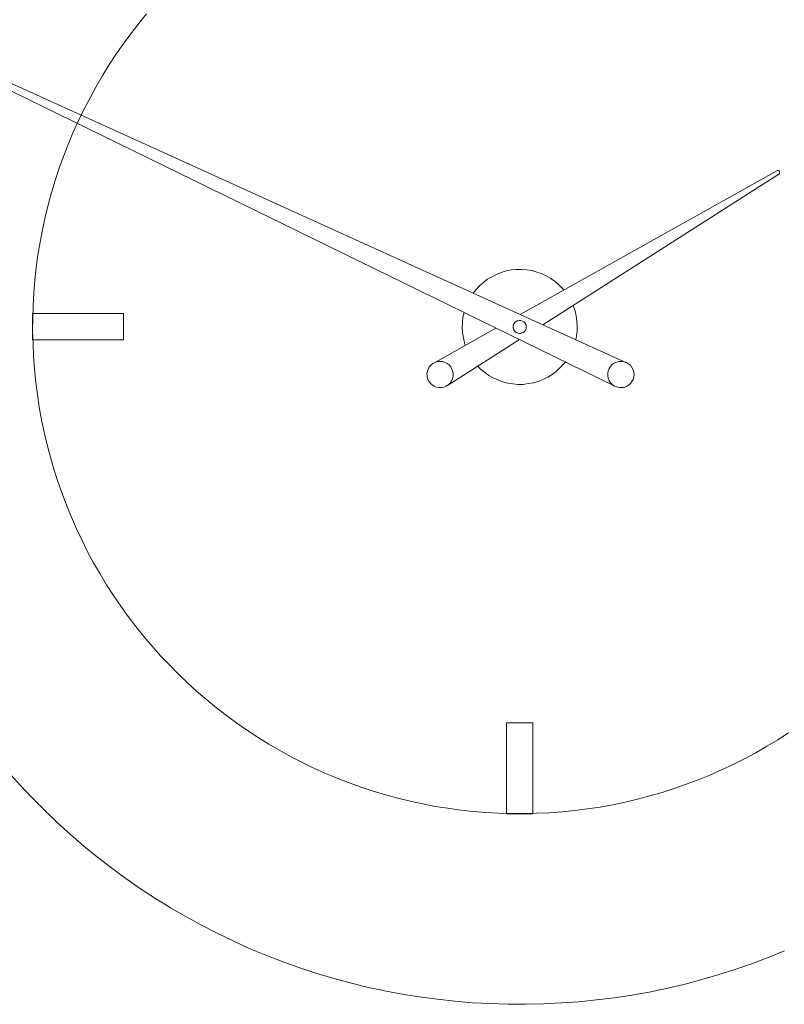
# Model space of a CAD drawing. Header units: inches. Extents: x 37 to 169, y -264 to -88.
# Tile 4 of 29: x 54 to 78, y -264 to -232. Entities that reach past the tile are written whole.
import ezdxf

# ---------------------------------------------------------------- set-up
doc = ezdxf.new("R2010")
doc.units = ezdxf.units.IN
doc.header["$MEASUREMENT"] = 0
doc.layers.add('Capa 1', color=7, linetype='Continuous')

msp = doc.modelspace()

# ---------------------------------------------------------------- linework, layer by layer
at = {"layer": 'Capa 1', "lineweight": 0}
for points in [[(57.675, -232.054), (57.414, -232.374), (57.169, -232.694), (56.923, -233.021), (56.692, -233.357), (56.469, -233.699), (56.253, -234.049), (56.045, -234.399), (55.851, -234.764), (55.666, -235.121), (55.444, -235.567), (55.315, -235.865), (55.159, -236.245), (55.01, -236.624), (54.876, -237.004), (54.742, -237.399), (54.63, -237.786), (54.519, -238.181), (54.422, -238.575), (54.333, -238.977), (54.258, -239.379), (54.191, -239.781), (54.139, -240.19), (54.095, -240.592), (54.057, -241.002), (54.035, -241.412), (54.028, -241.821), (54.02, -242.231), (54.035, -242.632), (54.05, -243.042), (54.079, -243.451), (54.124, -243.861), (54.176, -244.262), (54.236, -244.664), (54.31, -245.067), (54.392, -245.468), (54.489, -245.87), (54.593, -246.265), (54.705, -246.652), (54.831, -247.046), (54.966, -247.433), (55.107, -247.813), (55.263, -248.192), (55.427, -248.565), (55.606, -248.937), (55.784, -249.302), (55.977, -249.66), (56.186, -250.016), (56.394, -250.366), (56.618, -250.709), (56.849, -251.043), (57.087, -251.379), (57.333, -251.699), (57.586, -252.019), (57.853, -252.332), (58.121, -252.637), (58.405, -252.934), (58.695, -253.225), (58.985, -253.508), (59.29, -253.783), (59.603, -254.051), (59.915, -254.312), (60.235, -254.557), (60.571, -254.803), (60.906, -255.034), (61.248, -255.257), (61.591, -255.473), (61.948, -255.682), (62.305, -255.875), (62.67, -256.061), (63.034, -256.24), (63.406, -256.411), (63.786, -256.568), (64.166, -256.716), (64.553, -256.85), (64.94, -256.977), (65.335, -257.096), (65.729, -257.208), (66.124, -257.304), (66.526, -257.386), (66.92, -257.468), (67.33, -257.527), (67.732, -257.587), (68.142, -257.632), (68.543, -257.661), (68.952, -257.692), (69.362, -257.699), (69.771, -257.699), (70.181, -257.692), (70.59, -257.677), (70.992, -257.646), (71.402, -257.602), (71.811, -257.549), (72.213, -257.491), (72.615, -257.416), (73.017, -257.334), (73.411, -257.237), (73.806, -257.133), (74.201, -257.021), (74.588, -256.895), (74.974, -256.761), (75.355, -256.62), (75.734, -256.463), (76.106, -256.3), (76.479, -256.121), (76.843, -255.942), (77.2, -255.748), (77.558, -255.54), (77.908, -255.332), (78.251, -255.109)], [(53.231, -256.352), (53.611, -256.775), (53.998, -257.186), (54.399, -257.595), (54.809, -257.99), (55.233, -258.369), (55.666, -258.741), (56.104, -259.098), (56.558, -259.448), (57.012, -259.783), (57.482, -260.111), (57.958, -260.423), (58.442, -260.721), (58.933, -261.004), (59.431, -261.279), (59.938, -261.539), (60.452, -261.786), (60.965, -262.023), (61.494, -262.24), (62.023, -262.448), (62.558, -262.642), (63.102, -262.819), (63.645, -262.983), (64.196, -263.133), (64.747, -263.267), (65.305, -263.386), (65.864, -263.497), (66.422, -263.58), (66.987, -263.654), (67.553, -263.713), (68.118, -263.766), (68.684, -263.795), (69.258, -263.811), (69.823, -263.817), (70.397, -263.803), (70.962, -263.773), (71.528, -263.735), (72.094, -263.676), (72.659, -263.609), (73.225, -263.52), (73.784, -263.423), (74.342, -263.312), (74.893, -263.177), (75.444, -263.037), (75.987, -262.873), (76.531, -262.701), (77.066, -262.515), (77.602, -262.314), (78.124, -262.099)]]:
    msp.add_lwpolyline(points, dxfattribs=at)
at = {"layer": 'Capa 1', "color": 250, "lineweight": 5}
for points in [[(50.008, -232.911), (72.682, -243.995)], [(73.04, -243.228), (50.06, -232.799)], [(77.878, -237.087), (69.652, -241.694)], [(77.878, -237.087), (77.9, -237.079), (77.923, -237.079), (77.945, -237.087), (77.967, -237.108), (77.975, -237.131), (77.967, -237.154), (77.96, -237.176), (77.945, -237.191)], [(70.375, -242.022), (77.945, -237.191)], [(69.861, -240.258), (69.697, -240.251), (69.526, -240.251), (69.363, -240.265), (69.198, -240.295), (69.042, -240.347), (68.886, -240.406), (68.737, -240.481), (68.596, -240.562), (68.469, -240.667), (68.342, -240.771), (68.23, -240.898), (68.142, -241.01)], [(71.052, -240.913), (71.007, -240.861), (70.888, -240.742), (70.769, -240.637), (70.628, -240.541), (70.486, -240.458), (70.337, -240.384), (70.181, -240.333), (70.025, -240.287), (69.861, -240.258)], [(71.432, -242.499), (71.454, -242.394), (71.476, -242.231), (71.476, -242.067), (71.469, -241.903), (71.446, -241.739), (71.409, -241.575), (71.35, -241.419), (71.343, -241.396)], [(54.02, -241.664), (56.939, -241.664)], [(54.02, -242.505), (54.02, -241.664)], [(56.939, -241.664), (56.939, -242.505)], [(67.851, -241.628), (67.814, -241.783), (67.799, -241.947), (67.791, -242.112), (67.799, -242.282), (67.829, -242.446), (67.866, -242.602), (67.888, -242.685)], [(69.727, -241.903), (69.668, -241.881), (69.616, -241.881), (69.556, -241.895), (69.504, -241.926), (69.467, -241.962), (69.437, -242.015), (69.421, -242.067), (69.429, -242.126), (69.444, -242.185), (69.474, -242.231), (69.519, -242.268), (69.571, -242.29), (69.63, -242.305), (69.682, -242.297), (69.742, -242.275), (69.786, -242.238), (69.816, -242.193), (69.838, -242.141), (69.846, -242.082), (69.838, -242.029), (69.809, -241.977), (69.771, -241.933), (69.727, -241.903)], [(68.87, -242.133), (66.884, -243.25)], [(56.939, -242.505), (54.02, -242.505)], [(67.315, -243.972), (69.623, -242.499)], [(66.668, -243.682), (66.682, -243.756), (66.719, -243.831), (66.764, -243.897), (66.824, -243.951), (66.891, -243.995), (66.965, -244.024), (67.04, -244.04), (67.122, -244.04), (67.203, -244.024), (67.278, -243.995), (67.345, -243.951), (67.404, -243.891), (67.449, -243.831), (67.479, -243.756), (67.501, -243.675), (67.501, -243.6), (67.494, -243.518), (67.464, -243.444), (67.427, -243.369), (67.375, -243.31), (67.308, -243.265), (67.241, -243.228), (67.159, -243.205), (67.085, -243.198), (67.002, -243.205), (66.921, -243.228), (66.853, -243.265), (66.787, -243.317), (66.735, -243.377), (66.697, -243.444), (66.675, -243.518), (66.66, -243.6), (66.668, -243.682)], [(68.29, -243.347), (68.38, -243.444), (68.506, -243.548), (68.64, -243.645), (68.782, -243.726), (68.931, -243.793), (69.087, -243.853), (69.251, -243.891), (69.414, -243.92), (69.578, -243.935), (69.742, -243.935), (69.905, -243.912), (70.069, -243.883), (70.225, -243.838), (70.382, -243.779), (70.531, -243.705), (70.672, -243.616), (70.806, -243.518), (70.925, -243.407), (71.038, -243.288), (71.096, -243.22)], [(72.98, -243.213), (73.055, -243.235), (73.122, -243.273), (73.189, -243.324), (73.233, -243.392), (73.27, -243.466), (73.292, -243.541), (73.3, -243.622), (73.292, -243.697), (73.27, -243.779), (73.233, -243.846), (73.189, -243.912), (73.122, -243.965), (73.055, -244.002), (72.98, -244.032), (72.898, -244.04), (72.824, -244.04), (72.742, -244.016), (72.667, -243.987), (72.601, -243.942), (72.548, -243.883), (72.504, -243.816), (72.474, -243.741), (72.459, -243.66), (72.459, -243.578), (72.474, -243.503), (72.504, -243.429), (72.548, -243.362), (72.601, -243.302), (72.667, -243.258), (72.742, -243.22), (72.816, -243.205), (72.898, -243.198), (72.98, -243.213)], [(69.206, -254.789), (70.054, -254.789)], [(69.206, -257.707), (69.206, -254.789)], [(70.054, -254.789), (70.054, -257.707)], [(70.054, -257.707), (69.206, -257.707)]]:
    msp.add_lwpolyline(points, dxfattribs=at)

doc.saveas('drawing.dxf')
